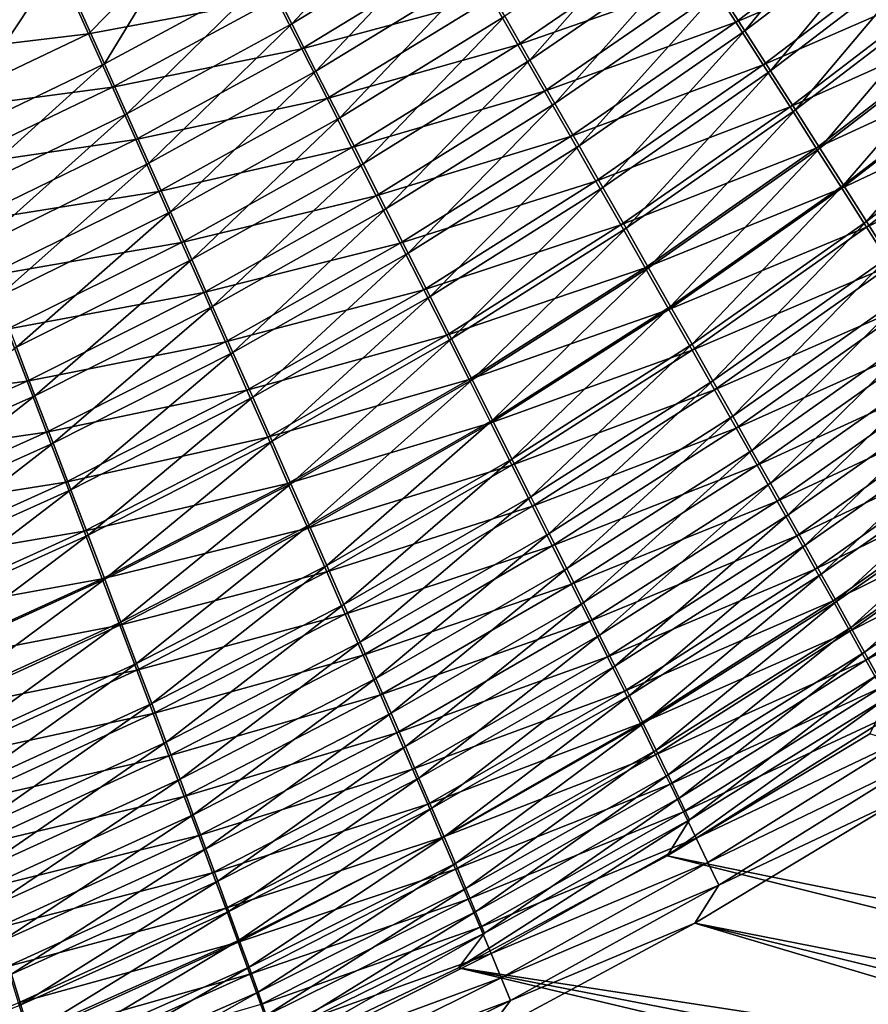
# Model space of a CAD drawing. Header units: metres. Extents: x -900 to 900, y -400 to 400.
# Tile 165 of 241: x 488 to 521, y -266 to -228. Entities that reach past the tile are written whole.
import ezdxf

# ---------------------------------------------------------------- set-up
doc = ezdxf.new("R2010")
doc.units = ezdxf.units.M

msp = doc.modelspace()

# ---------------------------------------------------------------- linework, layer by layer
at = {"layer": 'top'}
for points in [[(489.337891, -225.608505, -489.214813), (487.541382, -221.610062, -490.113922), (483.094116, -228.531937, -489.249817)], [(520.940369, -222.038162, -484.041016), (514.806274, -226.690552, -483.945801), (515.813599, -228.261948, -482.933075)], [(515.813599, -228.261948, -482.933075), (522.013123, -223.540604, -483.054932), (520.940369, -222.038162, -484.041016)], [(495.45816, -222.371109, -489.178009), (489.337891, -225.608505, -489.214813), (491.097595, -229.536926, -487.99057)], [(497.383942, -226.13916, -487.993622), (495.45816, -222.371109, -489.178009), (491.097595, -229.536926, -487.99057)], [(497.383942, -226.13916, -487.993622), (498.328613, -227.991348, -487.285156), (503.521576, -222.436081, -487.991394)], [(498.328613, -227.991348, -487.285156), (504.543335, -224.210403, -487.304718), (503.521576, -222.436081, -487.991394)], [(490.483521, -228.373657, -491.528198), (489.555481, -226.298203, -492.129059), (495.698914, -223.043167, -492.094818)], [(495.698914, -223.043167, -492.094818), (497.718231, -227.003845, -490.850128), (490.483521, -228.373657, -491.528198)], [(521.646057, -223.224533, -486.709045), (515.463318, -227.923996, -486.604858), (514.385925, -226.241791, -487.598938)], [(521.646057, -223.224533, -486.709045), (522.771423, -224.80394, -485.672852), (515.463318, -227.923996, -486.604858)], [(512.733276, -223.463058, -485.769806), (506.542511, -227.688644, -485.711548), (507.517517, -229.388351, -484.807587)], [(513.779053, -225.090271, -484.891754), (512.733276, -223.463058, -485.769806), (507.517517, -229.388351, -484.807587)], [(515.813599, -228.261948, -482.933075), (516.799927, -229.802521, -481.854828), (522.013123, -223.540604, -483.054932)], [(516.799927, -229.802521, -481.854828), (523.064209, -225.014481, -482.004913), (522.013123, -223.540604, -483.054932)], [(504.543335, -224.210403, -487.304718), (498.328613, -227.991348, -487.285156), (499.259399, -229.818909, -486.500549)], [(505.55072, -225.96196, -486.544342), (504.543335, -224.210403, -487.304718), (499.259399, -229.818909, -486.500549)], [(513.289063, -224.531281, -488.521606), (507.055664, -228.795639, -488.456207), (506.015533, -226.980637, -489.33139)], [(513.289063, -224.531281, -488.521606), (514.385925, -226.241791, -487.598938), (507.055664, -228.795639, -488.456207)], [(489.555481, -226.298203, -492.129059), (483.289215, -229.238678, -492.161194), (481.593872, -224.862442, -493.139069)], [(522.771423, -224.80394, -485.672852), (516.519897, -229.575806, -485.540649), (515.463318, -227.923996, -486.604858)], [(522.771423, -224.80394, -485.672852), (523.874023, -226.353302, -484.569489), (516.519897, -229.575806, -485.540649)], [(504.959076, -225.139465, -490.130463), (498.708801, -228.950684, -490.105591), (497.718231, -227.003845, -490.850128)], [(504.959076, -225.139465, -490.130463), (506.015533, -226.980637, -489.33139), (498.708801, -228.950684, -490.105591)], [(507.517517, -229.388351, -484.807587), (508.474548, -231.058975, -483.83374), (513.779053, -225.090271, -484.891754)], [(508.474548, -231.058975, -483.83374), (514.806274, -226.690552, -483.945801), (513.779053, -225.090271, -484.891754)], [(516.799927, -229.802521, -481.854828), (517.763916, -231.310303, -480.712189), (523.064209, -225.014481, -482.004913)], [(517.763916, -231.310303, -480.712189), (524.092346, -226.457962, -480.89212), (523.064209, -225.014481, -482.004913)], [(489.337891, -225.608505, -489.214813), (483.094116, -228.531937, -489.249817), (484.676453, -232.620102, -487.981598)], [(491.097595, -229.536926, -487.99057), (489.337891, -225.608505, -489.214813), (484.676453, -232.620102, -487.981598)], [(499.259399, -229.818909, -486.500549), (500.175201, -231.619568, -485.641174), (505.55072, -225.96196, -486.544342)], [(500.175201, -231.619568, -485.641174), (506.542511, -227.688644, -485.711548), (505.55072, -225.96196, -486.544342)], [(489.555481, -226.298203, -492.129059), (490.483521, -228.373657, -491.528198), (483.289215, -229.238678, -492.161194)], [(491.097595, -229.536926, -487.99057), (491.959991, -231.46669, -487.257965), (497.383942, -226.13916, -487.993622)], [(491.959991, -231.46669, -487.257965), (498.328613, -227.991348, -487.285156), (497.383942, -226.13916, -487.993622)], [(514.385925, -226.241791, -487.598938), (508.078156, -230.582275, -487.506226), (507.055664, -228.795639, -488.456207)], [(514.385925, -226.241791, -487.598938), (515.463318, -227.923996, -486.604858), (508.078156, -230.582275, -487.506226)], [(523.874023, -226.353302, -484.569489), (517.554382, -231.19519, -484.407532), (516.519897, -229.575806, -485.540649)], [(523.874023, -226.353302, -484.569489), (524.952515, -227.870697, -483.400146), (517.554382, -231.19519, -484.407532)], [(517.763916, -231.310303, -480.712189), (518.704285, -232.783386, -479.50647), (524.092346, -226.457962, -480.89212)], [(518.704285, -232.783386, -479.50647), (525.096252, -227.869308, -479.717712), (524.092346, -226.457962, -480.89212)], [(508.474548, -231.058975, -483.83374), (509.412354, -232.69841, -482.79126), (514.806274, -226.690552, -483.945801)], [(514.806274, -226.690552, -483.945801), (509.412354, -232.69841, -482.79126), (515.813599, -228.261948, -482.933075)], [(497.718231, -227.003845, -490.850128), (491.40033, -230.42717, -490.842468), (490.483521, -228.373657, -491.528198)], [(498.708801, -228.950684, -490.105591), (491.40033, -230.42717, -490.842468), (497.718231, -227.003845, -490.850128)], [(506.015533, -226.980637, -489.33139), (499.684784, -230.871628, -489.281036), (498.708801, -228.950684, -490.105591)], [(506.015533, -226.980637, -489.33139), (507.055664, -228.795639, -488.456207), (499.684784, -230.871628, -489.281036)], [(498.328613, -227.991348, -487.285156), (491.959991, -231.46669, -487.257965), (492.809082, -233.369797, -486.446564)], [(499.259399, -229.818909, -486.500549), (498.328613, -227.991348, -487.285156), (492.809082, -233.369797, -486.446564)], [(506.542511, -227.688644, -485.711548), (500.175201, -231.619568, -485.641174), (501.074799, -233.391083, -484.708405)], [(507.517517, -229.388351, -484.807587), (506.542511, -227.688644, -485.711548), (501.074799, -233.391083, -484.708405)], [(515.463318, -227.923996, -486.604858), (509.081757, -232.338303, -486.482849), (508.078156, -230.582275, -487.506226)], [(515.463318, -227.923996, -486.604858), (516.519897, -229.575806, -485.540649), (509.081757, -232.338303, -486.482849)], [(524.952515, -227.870697, -483.400146), (518.565369, -232.78009, -483.206818), (517.554382, -231.19519, -484.407532)], [(524.952515, -227.870697, -483.400146), (526.005554, -229.354279, -482.166077), (518.565369, -232.78009, -483.206818)], [(519.619995, -234.220062, -478.239227), (525.096252, -227.869308, -479.717712), (518.704285, -232.783386, -479.50647)], [(519.619995, -234.220062, -478.239227), (526.074768, -229.246902, -478.483215), (525.096252, -227.869308, -479.717712)], [(490.483521, -228.373657, -491.528198), (484.12381, -231.398819, -491.538879), (483.289215, -229.238678, -492.161194)], [(490.483521, -228.373657, -491.528198), (491.40033, -230.42717, -490.842468), (484.12381, -231.398819, -491.538879)], [(509.412354, -232.69841, -482.79126), (510.329773, -234.30455, -481.681427), (515.813599, -228.261948, -482.933075)], [(510.329773, -234.30455, -481.681427), (516.799927, -229.802521, -481.854828), (515.813599, -228.261948, -482.933075)], [(492.304413, -232.455414, -490.07254), (491.40033, -230.42717, -490.842468), (498.708801, -228.950684, -490.105591)], [(498.708801, -228.950684, -490.105591), (499.684784, -230.871628, -489.281036), (492.304413, -232.455414, -490.07254)], [(507.055664, -228.795639, -488.456207), (500.644989, -232.764282, -488.37793), (499.684784, -230.871628, -489.281036)], [(507.055664, -228.795639, -488.456207), (508.078156, -230.582275, -487.506226), (500.644989, -232.764282, -488.37793)], [(491.097595, -229.536926, -487.99057), (484.676453, -232.620102, -487.981598), (485.450989, -234.626877, -487.222382)], [(491.959991, -231.46669, -487.257965), (491.097595, -229.536926, -487.99057), (485.450989, -234.626877, -487.222382)], [(501.074799, -233.391083, -484.708405), (501.957092, -235.131149, -483.703552), (507.517517, -229.388351, -484.807587)], [(501.957092, -235.131149, -483.703552), (508.474548, -231.058975, -483.83374), (507.517517, -229.388351, -484.807587)], [(518.565369, -232.78009, -483.206818), (526.005554, -229.354279, -482.166077), (519.551697, -234.328491, -481.939789)], [(519.551697, -234.328491, -481.939789), (526.005554, -229.354279, -482.166077), (527.031982, -230.802353, -480.868896)], [(526.074768, -229.246902, -478.483215), (519.619995, -234.220062, -478.239227), (520.51001, -235.618637, -476.91217)], [(527.026794, -230.589142, -477.190216), (526.074768, -229.246902, -478.483215), (520.51001, -235.618637, -476.91217)], [(492.809082, -233.369797, -486.446564), (493.643799, -235.24382, -485.55777), (499.259399, -229.818909, -486.500549)], [(493.643799, -235.24382, -485.55777), (500.175201, -231.619568, -485.641174), (499.259399, -229.818909, -486.500549)], [(516.519897, -229.575806, -485.540649), (510.065247, -234.061523, -485.387299), (509.081757, -232.338303, -486.482849)], [(516.519897, -229.575806, -485.540649), (517.554382, -231.19519, -484.407532), (510.065247, -234.061523, -485.387299)], [(510.329773, -234.30455, -481.681427), (511.225586, -235.87529, -480.505463), (516.799927, -229.802521, -481.854828)], [(511.225586, -235.87529, -480.505463), (517.763916, -231.310303, -480.712189), (516.799927, -229.802521, -481.854828)], [(491.40033, -230.42717, -490.842468), (484.947723, -233.535233, -490.8284), (484.12381, -231.398819, -491.538879)], [(491.40033, -230.42717, -490.842468), (492.304413, -232.455414, -490.07254), (484.947723, -233.535233, -490.8284)], [(508.078156, -230.582275, -487.506226), (501.588257, -234.626266, -487.397644), (500.644989, -232.764282, -488.37793)], [(508.078156, -230.582275, -487.506226), (509.081757, -232.338303, -486.482849), (501.588257, -234.626266, -487.397644)], [(527.026794, -230.589142, -477.190216), (520.51001, -235.618637, -476.91217), (521.373169, -236.977402, -475.526947)], [(499.684784, -230.871628, -489.281036), (493.19458, -234.455643, -489.219788), (492.304413, -232.455414, -490.07254)], [(499.684784, -230.871628, -489.281036), (500.644989, -232.764282, -488.37793), (493.19458, -234.455643, -489.219788)], [(527.031982, -230.802353, -480.868896), (520.512085, -235.838593, -480.608124), (519.551697, -234.328491, -481.939789)], [(528.030579, -232.213257, -479.510223), (520.512085, -235.838593, -480.608124), (527.031982, -230.802353, -480.868896)], [(508.474548, -231.058975, -483.83374), (501.957092, -235.131149, -483.703552), (502.820923, -236.83754, -482.627991)], [(509.412354, -232.69841, -482.79126), (508.474548, -231.058975, -483.83374), (502.820923, -236.83754, -482.627991)], [(517.554382, -231.19519, -484.407532), (511.027283, -235.749741, -484.220978), (510.065247, -234.061523, -485.387299)], [(517.554382, -231.19519, -484.407532), (518.565369, -232.78009, -483.206818), (511.027283, -235.749741, -484.220978)], [(511.225586, -235.87529, -480.505463), (512.098572, -237.408569, -479.264771), (517.763916, -231.310303, -480.712189)], [(512.098572, -237.408569, -479.264771), (518.704285, -232.783386, -479.50647), (517.763916, -231.310303, -480.712189)], [(491.959991, -231.46669, -487.257965), (485.450989, -234.626877, -487.222382), (486.212952, -236.604828, -486.381409)], [(492.809082, -233.369797, -486.446564), (491.959991, -231.46669, -487.257965), (486.212952, -236.604828, -486.381409)], [(500.175201, -231.619568, -485.641174), (493.643799, -235.24382, -485.55777), (494.463074, -237.086319, -484.593079)], [(501.074799, -233.391083, -484.708405), (500.175201, -231.619568, -485.641174), (494.463074, -237.086319, -484.593079)], [(492.304413, -232.455414, -490.07254), (485.759552, -235.644257, -490.030518), (484.947723, -233.535233, -490.8284)], [(492.304413, -232.455414, -490.07254), (493.19458, -234.455643, -489.219788), (485.759552, -235.644257, -490.030518)], [(509.081757, -232.338303, -486.482849), (502.513336, -236.4552, -486.341614), (501.588257, -234.626266, -487.397644)], [(509.081757, -232.338303, -486.482849), (510.065247, -234.061523, -485.387299), (502.513336, -236.4552, -486.341614)], [(528.030579, -232.213257, -479.510223), (521.445435, -237.308609, -479.213593), (520.512085, -235.838593, -480.608124)], [(500.644989, -232.764282, -488.37793), (494.069641, -236.425262, -488.285767), (493.19458, -234.455643, -489.219788)], [(500.644989, -232.764282, -488.37793), (501.588257, -234.626266, -487.397644), (494.069641, -236.425262, -488.285767)], [(502.820923, -236.83754, -482.627991), (503.6651, -238.50795, -481.483032), (509.412354, -232.69841, -482.79126)], [(503.6651, -238.50795, -481.483032), (510.329773, -234.30455, -481.681427), (509.412354, -232.69841, -482.79126)], [(511.027283, -235.749741, -484.220978), (518.565369, -232.78009, -483.206818), (511.966644, -237.400711, -482.985199)], [(511.966644, -237.400711, -482.985199), (518.565369, -232.78009, -483.206818), (519.551697, -234.328491, -481.939789)], [(512.098572, -237.408569, -479.264771), (512.947754, -238.902557, -477.960999), (518.704285, -232.783386, -479.50647)], [(512.947754, -238.902557, -477.960999), (519.619995, -234.220062, -478.239227), (518.704285, -232.783386, -479.50647)], [(486.212952, -236.604828, -486.381409), (486.961273, -238.5513, -485.460205), (492.809082, -233.369797, -486.446564)], [(486.961273, -238.5513, -485.460205), (493.643799, -235.24382, -485.55777), (492.809082, -233.369797, -486.446564)], [(494.463074, -237.086319, -484.593079), (495.265808, -238.894852, -483.553925), (501.074799, -233.391083, -484.708405)], [(495.265808, -238.894852, -483.553925), (501.957092, -235.131149, -483.703552), (501.074799, -233.391083, -484.708405)], [(510.065247, -234.061523, -485.387299), (503.419037, -238.248688, -485.211304), (502.513336, -236.4552, -486.341614)], [(510.065247, -234.061523, -485.387299), (511.027283, -235.749741, -484.220978), (503.419037, -238.248688, -485.211304)], [(493.19458, -234.455643, -489.219788), (486.558167, -237.722977, -489.146698), (485.759552, -235.644257, -490.030518)], [(493.19458, -234.455643, -489.219788), (494.069641, -236.425262, -488.285767), (486.558167, -237.722977, -489.146698)], [(503.6651, -238.50795, -481.483032), (504.488525, -240.140137, -480.270081), (510.329773, -234.30455, -481.681427)], [(504.488525, -240.140137, -480.270081), (511.225586, -235.87529, -480.505463), (510.329773, -234.30455, -481.681427)], [(519.551697, -234.328491, -481.939789), (512.88208, -239.012299, -481.681366), (511.966644, -237.400711, -482.985199)], [(520.512085, -235.838593, -480.608124), (512.88208, -239.012299, -481.681366), (519.551697, -234.328491, -481.939789)], [(513.772034, -240.355438, -476.595947), (519.619995, -234.220062, -478.239227), (512.947754, -238.902557, -477.960999)], [(520.51001, -235.618637, -476.91217), (519.619995, -234.220062, -478.239227), (513.772034, -240.355438, -476.595947)], [(501.588257, -234.626266, -487.397644), (494.928467, -238.36174, -487.271942), (494.069641, -236.425262, -488.285767)], [(501.588257, -234.626266, -487.397644), (502.513336, -236.4552, -486.341614), (494.928467, -238.36174, -487.271942)], [(501.957092, -235.131149, -483.703552), (495.265808, -238.894852, -483.553925), (496.050903, -240.666946, -482.441742)], [(502.820923, -236.83754, -482.627991), (501.957092, -235.131149, -483.703552), (496.050903, -240.666946, -482.441742)], [(493.643799, -235.24382, -485.55777), (486.961273, -238.5513, -485.460205), (487.695007, -240.463669, -484.460358)], [(494.463074, -237.086319, -484.593079), (493.643799, -235.24382, -485.55777), (487.695007, -240.463669, -484.460358)], [(503.419037, -238.248688, -485.211304), (511.027283, -235.749741, -484.220978), (504.304138, -240.004333, -484.008057)], [(504.304138, -240.004333, -484.008057), (511.027283, -235.749741, -484.220978), (511.966644, -237.400711, -482.985199)], [(504.488525, -240.140137, -480.270081), (505.29007, -241.731857, -478.99054), (511.225586, -235.87529, -480.505463)], [(505.29007, -241.731857, -478.99054), (512.098572, -237.408569, -479.264771), (511.225586, -235.87529, -480.505463)], [(520.512085, -235.838593, -480.608124), (513.772522, -240.582535, -480.311249), (512.88208, -239.012299, -481.681366)], [(520.51001, -235.618637, -476.91217), (513.772034, -240.355438, -476.595947), (514.570435, -241.765381, -475.171387)], [(521.445435, -237.308609, -479.213593), (513.772522, -240.582535, -480.311249), (520.512085, -235.838593, -480.608124)], [(521.373169, -236.977402, -475.526947), (520.51001, -235.618637, -476.91217), (514.570435, -241.765381, -475.171387)], [(494.069641, -236.425262, -488.285767), (487.342499, -239.768585, -488.178589), (486.558167, -237.722977, -489.146698)], [(494.069641, -236.425262, -488.285767), (494.928467, -238.36174, -487.271942), (487.342499, -239.768585, -488.178589)], [(502.513336, -236.4552, -486.341614), (495.769958, -240.262466, -486.17984), (494.928467, -238.36174, -487.271942)], [(502.513336, -236.4552, -486.341614), (503.419037, -238.248688, -485.211304), (495.769958, -240.262466, -486.17984)], [(487.695007, -240.463669, -484.460358), (488.413116, -242.339294, -483.383392), (494.463074, -237.086319, -484.593079)], [(488.413116, -242.339294, -483.383392), (495.265808, -238.894852, -483.553925), (494.463074, -237.086319, -484.593079)], [(496.050903, -240.666946, -482.441742), (496.817291, -242.400177, -481.258026), (502.820923, -236.83754, -482.627991)], [(496.817291, -242.400177, -481.258026), (503.6651, -238.50795, -481.483032), (502.820923, -236.83754, -482.627991)], [(514.570435, -241.765381, -475.171387), (515.341919, -243.130615, -473.689087), (521.373169, -236.977402, -475.526947)], [(515.341919, -243.130615, -473.689087), (522.208496, -238.294708, -474.085266), (521.373169, -236.977402, -475.526947)], [(511.966644, -237.400711, -482.985199), (505.16745, -241.719772, -482.733337), (504.304138, -240.004333, -484.008057)], [(512.88208, -239.012299, -481.681366), (505.16745, -241.719772, -482.733337), (511.966644, -237.400711, -482.985199)], [(512.098572, -237.408569, -479.264771), (505.29007, -241.731857, -478.99054), (506.068695, -243.281158, -477.64621)], [(512.947754, -238.902557, -477.960999), (512.098572, -237.408569, -479.264771), (506.068695, -243.281158, -477.64621)], [(521.445435, -237.308609, -479.213593), (514.636841, -242.109528, -478.87677), (513.772522, -240.582535, -480.311249)], [(522.350708, -238.736771, -477.757965), (514.636841, -242.109528, -478.87677), (521.445435, -237.308609, -479.213593)], [(495.769958, -240.262466, -486.17984), (503.419037, -238.248688, -485.211304), (496.592957, -242.124893, -485.011017)], [(496.592957, -242.124893, -485.011017), (503.419037, -238.248688, -485.211304), (504.304138, -240.004333, -484.008057)], [(494.928467, -238.36174, -487.271942), (488.111511, -241.778336, -487.127808), (487.342499, -239.768585, -488.178589)], [(494.928467, -238.36174, -487.271942), (495.769958, -240.262466, -486.17984), (488.111511, -241.778336, -487.127808)], [(496.817291, -242.400177, -481.258026), (497.563904, -244.092087, -480.00415), (503.6651, -238.50795, -481.483032)], [(497.563904, -244.092087, -480.00415), (504.488525, -240.140137, -480.270081), (503.6651, -238.50795, -481.483032)], [(522.208496, -238.294708, -474.085266), (515.341919, -243.130615, -473.689087), (516.085449, -244.449326, -472.150879)], [(523.014832, -239.568848, -472.588776), (522.208496, -238.294708, -474.085266), (516.085449, -244.449326, -472.150879)], [(495.265808, -238.894852, -483.553925), (488.413116, -242.339294, -483.383392), (489.114594, -244.175537, -482.230927)], [(496.050903, -240.666946, -482.441742), (495.265808, -238.894852, -483.553925), (489.114594, -244.175537, -482.230927)], [(512.88208, -239.012299, -481.681366), (506.007782, -243.39267, -481.388672), (505.16745, -241.719772, -482.733337)], [(513.772522, -240.582535, -480.311249), (506.007782, -243.39267, -481.388672), (512.88208, -239.012299, -481.681366)], [(506.068695, -243.281158, -477.64621), (506.823456, -244.786087, -476.239014), (512.947754, -238.902557, -477.960999)], [(506.823456, -244.786087, -476.239014), (513.772034, -240.355438, -476.595947), (512.947754, -238.902557, -477.960999)], [(522.350708, -238.736771, -477.757965), (515.473999, -243.591385, -477.37973), (514.636841, -242.109528, -478.87677)], [(523.226624, -240.121307, -476.243011), (515.473999, -243.591385, -477.37973), (522.350708, -238.736771, -477.757965)], [(487.342499, -239.768585, -488.178589), (488.111511, -241.778336, -487.127808), (480.477081, -242.786377, -488.055115)], [(523.014832, -239.568848, -472.588776), (516.085449, -244.449326, -472.150879), (516.799988, -245.719696, -470.558472)], [(523.791077, -240.798141, -471.039154), (523.014832, -239.568848, -472.588776), (516.799988, -245.719696, -470.558472)], [(504.304138, -240.004333, -484.008057), (497.396332, -243.946442, -483.766998), (496.592957, -242.124893, -485.011017)], [(505.16745, -241.719772, -482.733337), (497.396332, -243.946442, -483.766998), (504.304138, -240.004333, -484.008057)], [(497.563904, -244.092087, -480.00415), (498.289642, -245.740295, -478.681702), (504.488525, -240.140137, -480.270081)], [(498.289642, -245.740295, -478.681702), (505.29007, -241.731857, -478.99054), (504.488525, -240.140137, -480.270081)], [(523.226624, -240.121307, -476.243011), (516.282898, -245.026184, -475.822083), (515.473999, -243.591385, -477.37973)], [(524.072205, -241.460434, -474.670471), (516.282898, -245.026184, -475.822083), (523.226624, -240.121307, -476.243011)], [(481.412079, -245.45546, -483.190369), (488.413116, -242.339294, -483.383392), (487.695007, -240.463669, -484.460358)], [(488.111511, -241.778336, -487.127808), (495.769958, -240.262466, -486.17984), (488.864136, -243.749435, -485.996002)], [(488.864136, -243.749435, -485.996002), (495.769958, -240.262466, -486.17984), (496.592957, -242.124893, -485.011017)], [(507.553406, -246.244705, -474.770874), (513.772034, -240.355438, -476.595947), (506.823456, -244.786087, -476.239014)], [(514.570435, -241.765381, -475.171387), (513.772034, -240.355438, -476.595947), (507.553406, -246.244705, -474.770874)], [(489.114594, -244.175537, -482.230927), (489.798401, -245.969757, -481.004486), (496.050903, -240.666946, -482.441742)], [(489.798401, -245.969757, -481.004486), (496.817291, -242.400177, -481.258026), (496.050903, -240.666946, -482.441742)], [(513.772522, -240.582535, -480.311249), (506.824066, -245.020935, -479.975922), (506.007782, -243.39267, -481.388672)], [(514.636841, -242.109528, -478.87677), (506.824066, -245.020935, -479.975922), (513.772522, -240.582535, -480.311249)], [(523.791077, -240.798141, -471.039154), (516.799988, -245.719696, -470.558472), (517.484558, -246.939926, -468.913727)], [(524.536255, -241.980911, -469.43808), (523.791077, -240.798141, -471.039154), (517.484558, -246.939926, -468.913727)], [(524.072205, -241.460434, -474.670471), (517.062439, -246.412064, -474.205627), (516.282898, -245.026184, -475.822083)], [(524.88623, -242.752411, -473.042084), (517.062439, -246.412064, -474.205627), (524.072205, -241.460434, -474.670471)], [(480.477081, -242.786377, -488.055115), (488.111511, -241.778336, -487.127808), (481.150574, -244.867645, -486.963806)], [(481.150574, -244.867645, -486.963806), (488.111511, -241.778336, -487.127808), (488.864136, -243.749435, -485.996002)], [(505.16745, -241.719772, -482.733337), (498.178925, -245.724518, -482.44928), (497.396332, -243.946442, -483.766998)], [(506.007782, -243.39267, -481.388672), (498.178925, -245.724518, -482.44928), (505.16745, -241.719772, -482.733337)], [(505.29007, -241.731857, -478.99054), (498.289642, -245.740295, -478.681702), (498.993622, -247.342667, -477.292603)], [(506.068695, -243.281158, -477.64621), (505.29007, -241.731857, -478.99054), (498.993622, -247.342667, -477.292603)], [(508.257568, -247.655075, -473.243622), (514.570435, -241.765381, -475.171387), (507.553406, -246.244705, -474.770874)], [(515.341919, -243.130615, -473.689087), (514.570435, -241.765381, -475.171387), (508.257568, -247.655075, -473.243622)], [(517.484558, -246.939926, -468.913727), (518.138184, -248.108276, -467.218506), (524.536255, -241.980911, -469.43808)], [(518.138184, -248.108276, -467.218506), (525.249329, -243.115524, -467.787384), (524.536255, -241.980911, -469.43808)], [(488.413116, -242.339294, -483.383392), (481.412079, -245.45546, -483.190369), (482.024841, -247.353699, -481.993683)], [(489.114594, -244.175537, -482.230927), (488.413116, -242.339294, -483.383392), (482.024841, -247.353699, -481.993683)], [(496.592957, -242.124893, -485.011017), (489.599304, -245.679123, -484.784821), (488.864136, -243.749435, -485.996002)], [(497.396332, -243.946442, -483.766998), (489.599304, -245.679123, -484.784821), (496.592957, -242.124893, -485.011017)], [(489.798401, -245.969757, -481.004486), (490.463593, -247.719299, -479.705627), (496.817291, -242.400177, -481.258026)], [(490.463593, -247.719299, -479.705627), (497.563904, -244.092087, -480.00415), (496.817291, -242.400177, -481.258026)], [(514.636841, -242.109528, -478.87677), (507.615356, -246.602524, -478.497101), (506.824066, -245.020935, -479.975922)], [(515.473999, -243.591385, -477.37973), (507.615356, -246.602524, -478.497101), (514.636841, -242.109528, -478.87677)], [(524.88623, -242.752411, -473.042084), (517.811646, -247.747101, -472.532257), (517.062439, -246.412064, -474.205627)], [(525.667664, -243.995438, -471.35965), (517.811646, -247.747101, -472.532257), (524.88623, -242.752411, -473.042084)], [(515.341919, -243.130615, -473.689087), (508.257568, -247.655075, -473.243622), (508.934937, -249.015289, -471.65921)], [(516.085449, -244.449326, -472.150879), (515.341919, -243.130615, -473.689087), (508.934937, -249.015289, -471.65921)], [(525.249329, -243.115524, -467.787384), (518.138184, -248.108276, -467.218506), (518.759949, -249.223236, -465.475616)], [(525.929321, -244.200546, -466.089661), (525.249329, -243.115524, -467.787384), (518.759949, -249.223236, -465.475616)], [(506.007782, -243.39267, -481.388672), (498.939667, -247.45665, -481.059509), (498.178925, -245.724518, -482.44928)], [(506.824066, -245.020935, -479.975922), (498.939667, -247.45665, -481.059509), (506.007782, -243.39267, -481.388672)], [(498.993622, -247.342667, -477.292603), (499.674896, -248.897125, -475.838928), (506.068695, -243.281158, -477.64621)], [(499.674896, -248.897125, -475.838928), (506.823456, -244.786087, -476.239014), (506.068695, -243.281158, -477.64621)], [(515.473999, -243.591385, -477.37973), (508.380554, -248.135406, -476.954224), (507.615356, -246.602524, -478.497101)], [(516.282898, -245.026184, -475.822083), (508.380554, -248.135406, -476.954224), (515.473999, -243.591385, -477.37973)], [(488.864136, -243.749435, -485.996002), (481.808838, -246.907104, -485.788452), (481.150574, -244.867645, -486.963806)], [(489.599304, -245.679123, -484.784821), (481.808838, -246.907104, -485.788452), (488.864136, -243.749435, -485.996002)], [(497.396332, -243.946442, -483.766998), (490.315948, -247.564606, -483.495911), (489.599304, -245.679123, -484.784821)], [(498.178925, -245.724518, -482.44928), (490.315948, -247.564606, -483.495911), (497.396332, -243.946442, -483.766998)], [(482.024841, -247.353699, -481.993683), (482.621216, -249.206497, -480.720428), (489.114594, -244.175537, -482.230927)], [(482.621216, -249.206497, -480.720428), (489.798401, -245.969757, -481.004486), (489.114594, -244.175537, -482.230927)], [(490.463593, -247.719299, -479.705627), (491.109131, -249.421616, -478.335999), (497.563904, -244.092087, -480.00415)], [(491.109131, -249.421616, -478.335999), (498.289642, -245.740295, -478.681702), (497.563904, -244.092087, -480.00415)], [(525.667664, -243.995438, -471.35965), (518.529297, -249.029388, -470.803864), (517.811646, -247.747101, -472.532257)], [(526.415283, -245.187805, -469.625122), (518.529297, -249.029388, -470.803864), (525.667664, -243.995438, -471.35965)], [(525.929321, -244.200546, -466.089661), (518.759949, -249.223236, -465.475616), (519.349121, -250.283371, -463.687897)], [(526.575439, -245.234619, -464.347626), (525.929321, -244.200546, -466.089661), (519.349121, -250.283371, -463.687897)], [(516.085449, -244.449326, -472.150879), (508.934937, -249.015289, -471.65921), (509.584564, -250.32338, -470.019531)], [(516.799988, -245.719696, -470.558472), (516.085449, -244.449326, -472.150879), (509.584564, -250.32338, -470.019531)], [(506.824066, -245.020935, -479.975922), (499.677521, -249.140564, -479.599701), (498.939667, -247.45665, -481.059509)], [(499.674896, -248.897125, -475.838928), (500.33255, -250.401627, -474.322693), (506.823456, -244.786087, -476.239014)], [(507.615356, -246.602524, -478.497101), (499.677521, -249.140564, -479.599701), (506.824066, -245.020935, -479.975922)], [(500.33255, -250.401627, -474.322693), (507.553406, -246.244705, -474.770874), (506.823456, -244.786087, -476.239014)], [(516.282898, -245.026184, -475.822083), (509.118713, -249.617554, -475.349274), (508.380554, -248.135406, -476.954224)], [(517.062439, -246.412064, -474.205627), (509.118713, -249.617554, -475.349274), (516.282898, -245.026184, -475.822083)], [(526.415283, -245.187805, -469.625122), (519.214478, -250.257111, -469.022491), (518.529297, -249.029388, -470.803864)], [(527.128296, -246.328033, -467.841156), (519.214478, -250.257111, -469.022491), (526.415283, -245.187805, -469.625122)], [(526.575439, -245.234619, -464.347626), (519.349121, -250.283371, -463.687897), (519.904846, -251.287231, -461.858215)], [(527.186829, -246.216354, -462.563995), (526.575439, -245.234619, -464.347626), (519.904846, -251.287231, -461.858215)], [(489.599304, -245.679123, -484.784821), (482.450867, -248.901764, -484.530853), (481.808838, -246.907104, -485.788452)], [(490.315948, -247.564606, -483.495911), (482.450867, -248.901764, -484.530853), (489.599304, -245.679123, -484.784821)], [(498.178925, -245.724518, -482.44928), (491.013031, -249.403107, -482.13092), (490.315948, -247.564606, -483.495911)], [(498.939667, -247.45665, -481.059509), (491.013031, -249.403107, -482.13092), (498.178925, -245.724518, -482.44928)], [(498.289642, -245.740295, -478.681702), (491.109131, -249.421616, -478.335999), (491.734192, -251.074417, -476.897736)], [(498.993622, -247.342667, -477.292603), (498.289642, -245.740295, -478.681702), (491.734192, -251.074417, -476.897736)], [(516.799988, -245.719696, -470.558472), (509.584564, -250.32338, -470.019531), (510.205475, -251.577438, -468.326477)], [(517.484558, -246.939926, -468.913727), (516.799988, -245.719696, -470.558472), (510.205475, -251.577438, -468.326477)], [(482.621216, -249.206497, -480.720428), (483.200317, -251.011002, -479.372284), (489.798401, -245.969757, -481.004486)], [(483.200317, -251.011002, -479.372284), (490.463593, -247.719299, -479.705627), (489.798401, -245.969757, -481.004486)], [(500.965729, -251.854065, -472.745911), (507.553406, -246.244705, -474.770874), (500.33255, -250.401627, -474.322693)], [(500.965729, -251.854065, -472.745911), (508.257568, -247.655075, -473.243622), (507.553406, -246.244705, -474.770874)], [(519.904846, -251.287231, -461.858215), (520.426392, -252.233383, -459.989532), (527.186829, -246.216354, -462.563995)], [(520.426392, -252.233383, -459.989532), (527.762573, -247.144394, -460.741486), (527.186829, -246.216354, -462.563995)], [(507.615356, -246.602524, -478.497101), (500.391571, -250.774094, -478.071991), (499.677521, -249.140564, -479.599701)], [(508.380554, -248.135406, -476.954224), (500.391571, -250.774094, -478.071991), (507.615356, -246.602524, -478.497101)], [(517.062439, -246.412064, -474.205627), (509.828766, -251.046921, -473.684235), (509.118713, -249.617554, -475.349274)], [(517.811646, -247.747101, -472.532257), (509.828766, -251.046921, -473.684235), (517.062439, -246.412064, -474.205627)], [(527.128296, -246.328033, -467.841156), (519.866272, -251.428696, -467.190979), (519.214478, -250.257111, -469.022491)], [(527.805725, -247.414642, -466.01062), (519.866272, -251.428696, -467.190979), (527.128296, -246.328033, -467.841156)], [(510.205475, -251.577438, -468.326477), (510.796783, -252.775589, -466.582153), (517.484558, -246.939926, -468.913727)], [(510.796783, -252.775589, -466.582153), (518.138184, -248.108276, -467.218506), (517.484558, -246.939926, -468.913727)], [(491.734192, -251.074417, -476.897736), (492.337921, -252.675491, -475.393005), (498.993622, -247.342667, -477.292603)], [(492.337921, -252.675491, -475.393005), (499.674896, -248.897125, -475.838928), (498.993622, -247.342667, -477.292603)], [(527.762573, -247.144394, -460.741486), (520.426392, -252.233383, -459.989532), (520.912964, -253.120361, -458.084686)], [(490.315948, -247.564606, -483.495911), (483.075714, -250.848648, -483.19278), (482.450867, -248.901764, -484.530853)], [(491.013031, -249.403107, -482.13092), (483.075714, -250.848648, -483.19278), (490.315948, -247.564606, -483.495911)], [(483.200317, -251.011002, -479.372284), (483.76123, -252.76445, -477.95105), (490.463593, -247.719299, -479.705627)], [(483.76123, -252.76445, -477.95105), (491.109131, -249.421616, -478.335999), (490.463593, -247.719299, -479.705627)], [(498.939667, -247.45665, -481.059509), (491.689545, -251.191956, -480.691589), (491.013031, -249.403107, -482.13092)], [(499.677521, -249.140564, -479.599701), (491.689545, -251.191956, -480.691589), (498.939667, -247.45665, -481.059509)], [(501.573486, -253.25238, -471.110657), (508.257568, -247.655075, -473.243622), (500.965729, -251.854065, -472.745911)], [(508.934937, -249.015289, -471.65921), (508.257568, -247.655075, -473.243622), (501.573486, -253.25238, -471.110657)], [(517.811646, -247.747101, -472.532257), (510.509705, -252.421494, -471.961121), (509.828766, -251.046921, -473.684235)], [(518.529297, -249.029388, -470.803864), (510.509705, -252.421494, -471.961121), (517.811646, -247.747101, -472.532257)], [(527.805725, -247.414642, -466.01062), (520.483826, -252.542587, -465.312408), (519.866272, -251.428696, -467.190979)], [(528.446655, -248.446228, -464.136414), (520.483826, -252.542587, -465.312408), (527.805725, -247.414642, -466.01062)], [(508.380554, -248.135406, -476.954224), (501.080872, -252.355057, -476.478577), (500.391571, -250.774094, -478.071991)], [(509.118713, -249.617554, -475.349274), (501.080872, -252.355057, -476.478577), (508.380554, -248.135406, -476.954224)], [(518.138184, -248.108276, -467.218506), (510.796783, -252.775589, -466.582153), (511.357666, -253.916245, -464.789429)], [(518.759949, -249.223236, -465.475616), (518.138184, -248.108276, -467.218506), (511.357666, -253.916245, -464.789429)], [(528.446655, -248.446228, -464.136414), (521.066345, -253.597305, -463.389771), (520.483826, -252.542587, -465.312408)], [(499.674896, -248.897125, -475.838928), (492.337921, -252.675491, -475.393005), (492.919495, -254.222595, -473.824005)], [(500.33255, -250.401627, -474.322693), (499.674896, -248.897125, -475.838928), (492.919495, -254.222595, -473.824005)], [(499.677521, -249.140564, -479.599701), (492.344543, -252.928711, -479.180084), (491.689545, -251.191956, -480.691589)], [(500.391571, -250.774094, -478.071991), (492.344543, -252.928711, -479.180084), (499.677521, -249.140564, -479.599701)], [(508.934937, -249.015289, -471.65921), (501.573486, -253.25238, -471.110657), (502.154938, -254.594513, -469.418915)], [(509.584564, -250.32338, -470.019531), (508.934937, -249.015289, -471.65921), (502.154938, -254.594513, -469.418915)], [(518.529297, -249.029388, -470.803864), (511.160522, -253.739212, -470.181946), (510.509705, -252.421494, -471.961121)], [(519.214478, -250.257111, -469.022491), (511.160522, -253.739212, -470.181946), (518.529297, -249.029388, -470.803864)], [(518.759949, -249.223236, -465.475616), (511.357666, -253.916245, -464.789429), (511.88739, -254.99791, -462.951355)], [(519.349121, -250.283371, -463.687897), (518.759949, -249.223236, -465.475616), (511.88739, -254.99791, -462.951355)], [(491.013031, -249.403107, -482.13092), (483.682465, -252.744736, -481.776031), (483.075714, -250.848648, -483.19278)], [(491.689545, -251.191956, -480.691589), (483.682465, -252.744736, -481.776031), (491.013031, -249.403107, -482.13092)], [(491.109131, -249.421616, -478.335999), (483.76123, -252.76445, -477.95105), (484.303162, -254.464386, -476.458984)], [(491.734192, -251.074417, -476.897736), (491.109131, -249.421616, -478.335999), (484.303162, -254.464386, -476.458984)], [(509.118713, -249.617554, -475.349274), (501.744446, -253.881271, -474.821533), (501.080872, -252.355057, -476.478577)], [(509.828766, -251.046921, -473.684235), (501.744446, -253.881271, -474.821533), (509.118713, -249.617554, -475.349274)], [(500.33255, -250.401627, -474.322693), (492.919495, -254.222595, -473.824005), (493.478088, -255.713547, -472.192932)], [(493.478088, -255.713547, -472.192932), (500.965729, -251.854065, -472.745911), (500.33255, -250.401627, -474.322693)], [(509.584564, -250.32338, -470.019531), (502.154938, -254.594513, -469.418915), (502.709167, -255.878387, -467.672791)], [(510.205475, -251.577438, -468.326477), (509.584564, -250.32338, -470.019531), (502.709167, -255.878387, -467.672791)], [(519.214478, -250.257111, -469.022491), (511.780243, -254.998138, -468.348907), (511.160522, -253.739212, -470.181946)], [(519.866272, -251.428696, -467.190979), (511.780243, -254.998138, -468.348907), (519.214478, -250.257111, -469.022491)], [(519.349121, -250.283371, -463.687897), (511.88739, -254.99791, -462.951355), (512.385254, -256.019073, -461.071045)], [(519.904846, -251.287231, -461.858215), (519.349121, -250.283371, -463.687897), (512.385254, -256.019073, -461.071045)], [(500.391571, -250.774094, -478.071991), (492.977173, -254.611069, -477.598755), (492.344543, -252.928711, -479.180084)], [(501.080872, -252.355057, -476.478577), (492.977173, -254.611069, -477.598755), (500.391571, -250.774094, -478.071991)], [(491.689545, -251.191956, -480.691589), (484.270111, -254.587143, -480.28244), (483.682465, -252.744736, -481.776031)], [(492.344543, -252.928711, -479.180084), (484.270111, -254.587143, -480.28244), (491.689545, -251.191956, -480.691589)], [(484.303162, -254.464386, -476.458984), (484.825409, -256.108459, -474.898468), (491.734192, -251.074417, -476.897736)], [(484.825409, -256.108459, -474.898468), (492.337921, -252.675491, -475.393005), (491.734192, -251.074417, -476.897736)], [(509.828766, -251.046921, -473.684235), (502.381378, -255.350586, -473.103058), (501.744446, -253.881271, -474.821533)], [(510.509705, -252.421494, -471.961121), (502.381378, -255.350586, -473.103058), (509.828766, -251.046921, -473.684235)], [(502.709167, -255.878387, -467.672791), (503.235321, -257.10202, -465.874481), (510.205475, -251.577438, -468.326477)], [(503.235321, -257.10202, -465.874481), (510.796783, -252.775589, -466.582153), (510.205475, -251.577438, -468.326477)], [(519.866272, -251.428696, -467.190979), (512.368042, -256.196625, -466.465027), (511.780243, -254.998138, -468.348907)], [(520.483826, -252.542587, -465.312408), (512.368042, -256.196625, -466.465027), (519.866272, -251.428696, -467.190979)], [(512.385254, -256.019073, -461.071045), (512.850525, -256.97821, -459.151581), (519.904846, -251.287231, -461.858215)], [(512.850525, -256.97821, -459.151581), (520.426392, -252.233383, -459.989532), (519.904846, -251.287231, -461.858215)], [(494.012848, -257.146088, -470.501953), (500.965729, -251.854065, -472.745911), (493.478088, -255.713547, -472.192932)], [(494.012848, -257.146088, -470.501953), (501.573486, -253.25238, -471.110657), (500.965729, -251.854065, -472.745911)], [(520.426392, -252.233383, -459.989532), (512.850525, -256.97821, -459.151581), (513.28241, -257.87381, -457.196014)], [(520.912964, -253.120361, -458.084686), (520.426392, -252.233383, -459.989532), (513.28241, -257.87381, -457.196014)], [(492.337921, -252.675491, -475.393005), (484.825409, -256.108459, -474.898468), (485.327179, -257.694275, -473.271851)], [(492.919495, -254.222595, -473.824005), (492.337921, -252.675491, -475.393005), (485.327179, -257.694275, -473.271851)], [(501.080872, -252.355057, -476.478577), (493.586578, -256.236694, -475.94989), (492.977173, -254.611069, -477.598755)], [(501.744446, -253.881271, -474.821533), (493.586578, -256.236694, -475.94989), (501.080872, -252.355057, -476.478577)], [(510.509705, -252.421494, -471.961121), (502.990723, -256.760803, -471.325256), (502.381378, -255.350586, -473.103058)], [(511.160522, -253.739212, -470.181946), (502.990723, -256.760803, -471.325256), (510.509705, -252.421494, -471.961121)], [(520.483826, -252.542587, -465.312408), (512.923218, -257.333038, -464.533508), (512.368042, -256.196625, -466.465027)], [(521.066345, -253.597305, -463.389771), (512.923218, -257.333038, -464.533508), (520.483826, -252.542587, -465.312408)], [(492.344543, -252.928711, -479.180084), (484.83786, -256.373291, -478.714447), (484.270111, -254.587143, -480.28244)], [(492.977173, -254.611069, -477.598755), (484.83786, -256.373291, -478.714447), (492.344543, -252.928711, -479.180084)], [(510.796783, -252.775589, -466.582153), (503.235321, -257.10202, -465.874481), (503.732666, -258.263733, -464.0271)], [(511.357666, -253.916245, -464.789429), (510.796783, -252.775589, -466.582153), (503.732666, -258.263733, -464.0271)], [(501.573486, -253.25238, -471.110657), (494.012848, -257.146088, -470.501953), (494.522949, -258.518066, -468.753296)], [(502.154938, -254.594513, -469.418915), (501.573486, -253.25238, -471.110657), (494.522949, -258.518066, -468.753296)], [(520.912964, -253.120361, -458.084686), (513.28241, -257.87381, -457.196014), (513.680298, -258.704346, -455.207428)], [(521.36377, -253.946762, -456.146606), (520.912964, -253.120361, -458.084686), (513.680298, -258.704346, -455.207428)], [(511.160522, -253.739212, -470.181946), (503.571472, -258.109741, -469.490265), (502.990723, -256.760803, -471.325256)], [(511.780243, -254.998138, -468.348907), (503.571472, -258.109741, -469.490265), (511.160522, -253.739212, -470.181946)], [(521.066345, -253.597305, -463.389771), (513.444885, -258.405792, -462.557648), (512.923218, -257.333038, -464.533508)], [(521.612976, -254.591324, -461.426147), (513.444885, -258.405792, -462.557648), (521.066345, -253.597305, -463.389771)], [(492.919495, -254.222595, -473.824005), (485.327179, -257.694275, -473.271851), (485.807739, -259.219482, -471.581543)], [(493.478088, -255.713547, -472.192932), (492.919495, -254.222595, -473.824005), (485.807739, -259.219482, -471.581543)], [(501.744446, -253.881271, -474.821533), (494.171844, -257.803223, -474.235779), (493.586578, -256.236694, -475.94989)], [(502.381378, -255.350586, -473.103058), (494.171844, -257.803223, -474.235779), (501.744446, -253.881271, -474.821533)], [(511.357666, -253.916245, -464.789429), (503.732666, -258.263733, -464.0271), (504.200562, -259.361938, -462.133881)], [(511.88739, -254.99791, -462.951355), (511.357666, -253.916245, -464.789429), (504.200562, -259.361938, -462.133881)], [(513.680298, -258.704346, -455.207428), (512.808044, -260.098267, -452.990143), (521.36377, -253.946762, -456.146606)], [(512.808044, -260.098267, -452.990143), (520.639587, -255.3918, -454.014465), (521.36377, -253.946762, -456.146606)], [(492.977173, -254.611069, -477.598755), (485.384979, -258.100677, -477.074524), (484.83786, -256.373291, -478.714447)], [(493.586578, -256.236694, -475.94989), (485.384979, -258.100677, -477.074524), (492.977173, -254.611069, -477.598755)], [(502.154938, -254.594513, -469.418915), (494.522949, -258.518066, -468.753296), (495.007568, -259.827209, -466.949127)], [(502.709167, -255.878387, -467.672791), (502.154938, -254.594513, -469.418915), (495.007568, -259.827209, -466.949127)], [(521.612976, -254.591324, -461.426147), (513.932373, -259.41333, -460.540619), (513.444885, -258.405792, -462.557648)], [(522.122864, -255.523132, -459.424561), (513.932373, -259.41333, -460.540619), (521.612976, -254.591324, -461.426147)], [(511.780243, -254.998138, -468.348907), (504.122772, -259.395294, -467.600494), (503.571472, -258.109741, -469.490265)], [(512.368042, -256.196625, -466.465027), (504.122772, -259.395294, -467.600494), (511.780243, -254.998138, -468.348907)], [(511.88739, -254.99791, -462.951355), (504.200562, -259.361938, -462.133881), (504.638336, -260.395081, -460.198151)], [(512.385254, -256.019073, -461.071045), (511.88739, -254.99791, -462.951355), (504.638336, -260.395081, -460.198151)], [(502.381378, -255.350586, -473.103058), (494.732147, -259.30838, -472.458771), (494.171844, -257.803223, -474.235779)], [(502.990723, -256.760803, -471.325256), (494.732147, -259.30838, -472.458771), (502.381378, -255.350586, -473.103058)], [(485.807739, -259.219482, -471.581543), (486.266357, -260.681702, -469.829834), (493.478088, -255.713547, -472.192932)], [(486.266357, -260.681702, -469.829834), (494.012848, -257.146088, -470.501953), (493.478088, -255.713547, -472.192932)], [(512.808044, -260.098267, -452.990143), (574.213013, -272.49353, -353.717773), (520.639587, -255.3918, -454.014465)], [(522.122864, -255.523132, -459.424561), (514.384888, -260.354065, -458.485687), (513.932373, -259.41333, -460.540619)], [(522.595215, -256.391205, -457.388031), (514.384888, -260.354065, -458.485687), (522.122864, -255.523132, -459.424561)], [(495.007568, -259.827209, -466.949127), (495.465881, -261.071411, -465.091858), (502.709167, -255.878387, -467.672791)], [(495.465881, -261.071411, -465.091858), (503.235321, -257.10202, -465.874481), (502.709167, -255.878387, -467.672791)], [(504.638336, -260.395081, -460.198151), (505.045349, -261.361603, -458.223175), (512.385254, -256.019073, -461.071045)], [(505.045349, -261.361603, -458.223175), (512.850525, -256.97821, -459.151581), (512.385254, -256.019073, -461.071045)], [(493.586578, -256.236694, -475.94989), (485.910614, -259.766815, -475.365143), (485.384979, -258.100677, -477.074524)], [(494.171844, -257.803223, -474.235779), (485.910614, -259.766815, -475.365143), (493.586578, -256.236694, -475.94989)], [(512.368042, -256.196625, -466.465027), (504.64389, -260.615753, -465.659149), (504.122772, -259.395294, -467.600494)], [(512.923218, -257.333038, -464.533508), (504.64389, -260.615753, -465.659149), (512.368042, -256.196625, -466.465027)], [(522.595215, -256.391205, -457.388031), (514.801636, -261.226379, -456.396057), (514.384888, -260.354065, -458.485687)], [(521.826111, -257.915039, -455.140564), (514.801636, -261.226379, -456.396057), (522.595215, -256.391205, -457.388031)], [(502.990723, -256.760803, -471.325256), (495.266541, -260.749786, -470.621124), (494.732147, -259.30838, -472.458771)], [(503.571472, -258.109741, -469.490265), (495.266541, -260.749786, -470.621124), (502.990723, -256.760803, -471.325256)], [(486.70224, -262.078552, -468.019196), (494.012848, -257.146088, -470.501953), (486.266357, -260.681702, -469.829834)], [(494.522949, -258.518066, -468.753296), (494.012848, -257.146088, -470.501953), (486.70224, -262.078552, -468.019196)], [(503.235321, -257.10202, -465.874481), (495.465881, -261.071411, -465.091858), (495.897308, -262.248932, -463.184845)], [(503.732666, -258.263733, -464.0271), (503.235321, -257.10202, -465.874481), (495.897308, -262.248932, -463.184845)], [(512.850525, -256.97821, -459.151581), (505.045349, -261.361603, -458.223175), (505.420898, -262.259888, -456.212219)], [(513.28241, -257.87381, -457.196014), (512.850525, -256.97821, -459.151581), (505.420898, -262.259888, -456.212219)], [(512.923218, -257.333038, -464.533508), (505.134094, -261.76944, -463.669647), (504.64389, -260.615753, -465.659149)], [(513.444885, -258.405792, -462.557648), (505.134094, -261.76944, -463.669647), (512.923218, -257.333038, -464.533508)], [(494.171844, -257.803223, -474.235779), (486.414001, -261.369202, -473.588837), (485.910614, -259.766815, -475.365143)], [(494.732147, -259.30838, -472.458771), (486.414001, -261.369202, -473.588837), (494.171844, -257.803223, -474.235779)], [(513.28241, -257.87381, -457.196014), (505.420898, -262.259888, -456.212219), (505.764374, -263.088379, -454.168579)], [(513.680298, -258.704346, -455.207428), (513.28241, -257.87381, -457.196014), (505.764374, -263.088379, -454.168579)], [(521.826111, -257.915039, -455.140564), (513.880615, -262.695221, -454.058746), (514.801636, -261.226379, -456.396057)], [(513.880615, -262.695221, -454.058746), (521.826111, -257.915039, -455.140564), (575.621155, -274.804932, -355.078217)], [(503.571472, -258.109741, -469.490265), (495.774231, -262.125153, -468.725159), (495.266541, -260.749786, -470.621124)], [(504.122772, -259.395294, -467.600494), (495.774231, -262.125153, -468.725159), (503.571472, -258.109741, -469.490265)], [(503.732666, -258.263733, -464.0271), (495.897308, -262.248932, -463.184845), (496.301239, -263.358154, -461.231537)], [(504.200562, -259.361938, -462.133881), (503.732666, -258.263733, -464.0271), (496.301239, -263.358154, -461.231537)], [(513.444885, -258.405792, -462.557648), (505.592682, -262.854706, -461.635498), (505.134094, -261.76944, -463.669647)], [(513.932373, -259.41333, -460.540619), (505.592682, -262.854706, -461.635498), (513.444885, -258.405792, -462.557648)], [(494.522949, -258.518066, -468.753296), (486.70224, -262.078552, -468.019196), (487.114685, -263.407715, -466.151917)], [(495.007568, -259.827209, -466.949127), (494.522949, -258.518066, -468.753296), (487.114685, -263.407715, -466.151917)], [(505.764374, -263.088379, -454.168579), (504.764069, -264.420868, -451.867432), (513.680298, -258.704346, -455.207428)], [(504.764069, -264.420868, -451.867432), (512.808044, -260.098267, -452.990143), (513.680298, -258.704346, -455.207428)], [(494.732147, -259.30838, -472.458771), (486.894348, -262.905365, -471.748047), (486.414001, -261.369202, -473.588837)], [(495.266541, -260.749786, -470.621124), (486.894348, -262.905365, -471.748047), (494.732147, -259.30838, -472.458771)], [(504.122772, -259.395294, -467.600494), (496.254333, -263.43222, -466.773468), (495.774231, -262.125153, -468.725159)], [(504.64389, -260.615753, -465.659149), (496.254333, -263.43222, -466.773468), (504.122772, -259.395294, -467.600494)], [(504.200562, -259.361938, -462.133881), (496.301239, -263.358154, -461.231537), (496.677063, -264.3974, -459.235474)], [(504.638336, -260.395081, -460.198151), (504.200562, -259.361938, -462.133881), (496.677063, -264.3974, -459.235474)], [(513.932373, -259.41333, -460.540619), (506.019012, -263.869873, -459.56012), (505.592682, -262.854706, -461.635498)], [(514.384888, -260.354065, -458.485687), (506.019012, -263.869873, -459.56012), (513.932373, -259.41333, -460.540619)], [(487.114685, -263.407715, -466.151917), (487.50293, -264.66687, -464.230652), (495.007568, -259.827209, -466.949127)], [(487.50293, -264.66687, -464.230652), (495.465881, -261.071411, -465.091858), (495.007568, -259.827209, -466.949127)], [(504.764069, -264.420868, -451.867432), (570.326721, -274.474243, -353.79895), (512.808044, -260.098267, -452.990143)], [(570.326721, -274.474243, -353.79895), (574.213013, -272.49353, -353.717773), (512.808044, -260.098267, -452.990143)], [(504.64389, -260.615753, -465.659149), (496.706238, -264.669159, -464.76944), (496.254333, -263.43222, -466.773468)], [(496.677063, -264.3974, -459.235474), (497.024231, -265.365051, -457.200165), (504.638336, -260.395081, -460.198151)], [(505.134094, -261.76944, -463.669647), (496.706238, -264.669159, -464.76944), (504.64389, -260.615753, -465.659149)], [(497.024231, -265.365051, -457.200165), (505.045349, -261.361603, -458.223175), (504.638336, -260.395081, -460.198151)], [(514.384888, -260.354065, -458.485687), (506.412354, -264.813293, -457.446991), (506.019012, -263.869873, -459.56012)], [(514.801636, -261.226379, -456.396057), (506.412354, -264.813293, -457.446991), (514.384888, -260.354065, -458.485687)], [(495.266541, -260.749786, -470.621124), (487.350891, -264.372803, -469.845306), (486.894348, -262.905365, -471.748047)], [(495.774231, -262.125153, -468.725159), (487.350891, -264.372803, -469.845306), (495.266541, -260.749786, -470.621124)], [(495.465881, -261.071411, -465.091858), (487.50293, -264.66687, -464.230652), (487.866486, -265.854248, -462.258942)], [(495.897308, -262.248932, -463.184845), (495.465881, -261.071411, -465.091858), (487.866486, -265.854248, -462.258942)], [(505.045349, -261.361603, -458.223175), (497.024231, -265.365051, -457.200165), (497.342133, -266.25946, -455.12915)], [(505.420898, -262.259888, -456.212219), (505.045349, -261.361603, -458.223175), (497.342133, -266.25946, -455.12915)], [(514.801636, -261.226379, -456.396057), (506.772003, -265.683319, -455.29953), (506.412354, -264.813293, -457.446991)], [(513.880615, -262.695221, -454.058746), (506.772003, -265.683319, -455.29953), (514.801636, -261.226379, -456.396057)], [(505.134094, -261.76944, -463.669647), (497.129272, -265.834259, -462.716797), (496.706238, -264.669159, -464.76944)], [(505.592682, -262.854706, -461.635498), (497.129272, -265.834259, -462.716797), (505.134094, -261.76944, -463.669647)], [(495.774231, -262.125153, -468.725159), (487.782837, -265.769043, -467.883087), (487.350891, -264.372803, -469.845306)], [(496.254333, -263.43222, -466.773468), (487.782837, -265.769043, -467.883087), (495.774231, -262.125153, -468.725159)], [(495.897308, -262.248932, -463.184845), (487.866486, -265.854248, -462.258942), (488.204803, -266.968109, -460.24057)], [(496.301239, -263.358154, -461.231537), (495.897308, -262.248932, -463.184845), (488.204803, -266.968109, -460.24057)], [(505.420898, -262.259888, -456.212219), (497.342133, -266.25946, -455.12915), (497.630188, -267.07901, -453.02594)], [(505.764374, -263.088379, -454.168579), (505.420898, -262.259888, -456.212219), (497.630188, -267.07901, -453.02594)], [(505.592682, -262.854706, -461.635498), (497.522858, -266.925812, -460.619263), (497.129272, -265.834259, -462.716797)], [(506.019012, -263.869873, -459.56012), (497.522858, -266.925812, -460.619263), (505.592682, -262.854706, -461.635498)], [(513.880615, -262.695221, -454.058746), (505.72049, -267.086029, -452.873993), (506.772003, -265.683319, -455.29953)], [(505.72049, -267.086029, -452.873993), (513.880615, -262.695221, -454.058746), (567.71814, -278.742065, -355.18512)], [(513.880615, -262.695221, -454.058746), (571.694702, -276.822052, -355.131439), (567.71814, -278.742065, -355.18512)], [(571.694702, -276.822052, -355.131439), (513.880615, -262.695221, -454.058746), (575.621155, -274.804932, -355.078217)], [(496.301239, -263.358154, -461.231537), (488.204803, -266.968109, -460.24057), (488.517426, -268.006805, -458.179291)], [(496.677063, -264.3974, -459.235474), (496.301239, -263.358154, -461.231537), (488.517426, -268.006805, -458.179291)], [(497.630188, -267.07901, -453.02594), (496.536896, -268.336151, -450.645538), (505.764374, -263.088379, -454.168579)], [(496.536896, -268.336151, -450.645538), (504.764069, -264.420868, -451.867432), (505.764374, -263.088379, -454.168579)], [(496.254333, -263.43222, -466.773468), (488.189423, -267.091675, -465.864136), (487.782837, -265.769043, -467.883087)], [(496.706238, -264.669159, -464.76944), (488.189423, -267.091675, -465.864136), (496.254333, -263.43222, -466.773468)], [(506.019012, -263.869873, -459.56012), (497.886383, -267.942047, -458.48053), (497.522858, -266.925812, -460.619263)], [(506.412354, -264.813293, -457.446991), (497.886383, -267.942047, -458.48053), (506.019012, -263.869873, -459.56012)], [(488.517426, -268.006805, -458.179291), (488.803802, -268.968628, -456.078888), (496.677063, -264.3974, -459.235474)], [(488.803802, -268.968628, -456.078888), (497.024231, -265.365051, -457.200165), (496.677063, -264.3974, -459.235474)], [(504.764069, -264.420868, -451.867432), (496.536896, -268.336151, -450.645538), (562.418762, -278.140717, -353.965668)], [(562.418762, -278.140717, -353.965668), (566.39447, -276.357086, -353.881592), (504.764069, -264.420868, -451.867432)], [(566.39447, -276.357086, -353.881592), (570.326721, -274.474243, -353.79895), (504.764069, -264.420868, -451.867432)], [(487.866486, -265.854248, -462.258942), (487.50293, -264.66687, -464.230652), (479.655151, -269.06192, -461.245758)], [(496.706238, -264.669159, -464.76944), (488.570099, -268.338837, -463.792206), (488.189423, -267.091675, -465.864136)], [(497.129272, -265.834259, -462.716797), (488.570099, -268.338837, -463.792206), (496.706238, -264.669159, -464.76944)], [(506.412354, -264.813293, -457.446991), (498.219177, -268.881287, -456.304291), (497.886383, -267.942047, -458.48053)], [(506.772003, -265.683319, -455.29953), (498.219177, -268.881287, -456.304291), (506.412354, -264.813293, -457.446991)], [(497.024231, -265.365051, -457.200165), (488.803802, -268.968628, -456.078888), (489.063446, -269.851837, -453.943207)], [(497.342133, -266.25946, -455.12915), (497.024231, -265.365051, -457.200165), (489.063446, -269.851837, -453.943207)], [(488.189423, -267.091675, -465.864136), (479.61142, -269.024963, -466.960449), (487.782837, -265.769043, -467.883087)], [(506.772003, -265.683319, -455.29953), (498.520721, -269.741791, -454.094238), (498.219177, -268.881287, -456.304291)], [(505.72049, -267.086029, -452.873993), (498.520721, -269.741791, -454.094238), (506.772003, -265.683319, -455.29953)]]:
    msp.add_3dface(points, dxfattribs=at)

doc.saveas('drawing.dxf')
